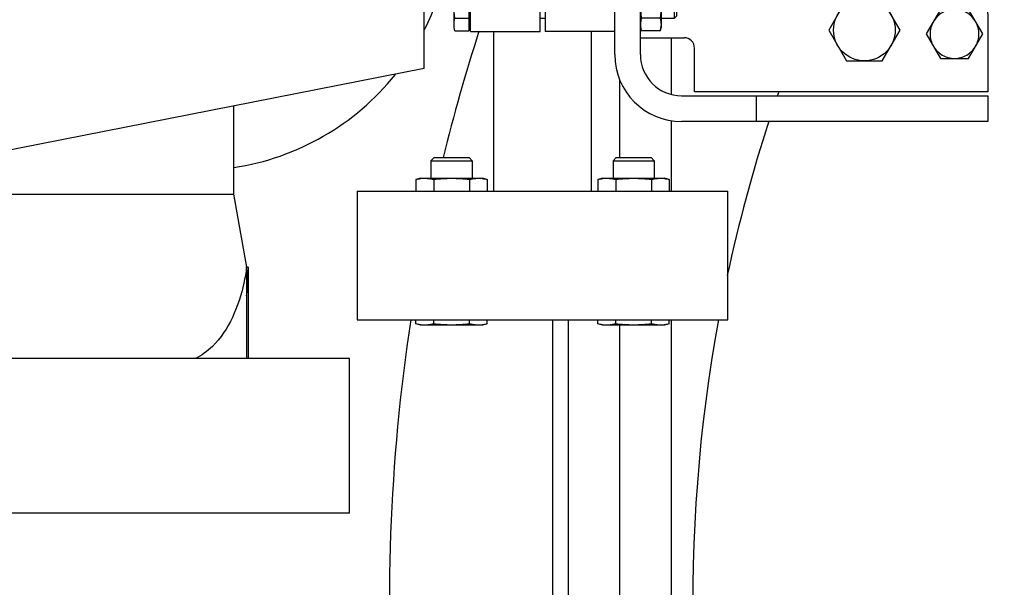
# Model space of a CAD drawing. Header units: millimetres. Extents: x 0 to 1189, y 0 to 841.
# Tile 101 of 117: x 1007 to 1026, y 600 to 611. Entities that reach past the tile are written whole.
import ezdxf
from ezdxf.enums import TextEntityAlignment as Align

# ---------------------------------------------------------------- set-up
doc = ezdxf.new("R2010")
doc.units = ezdxf.units.MM
doc.header["$LTSCALE"] = 65.395
doc.layers.get('0').update_dxf_attribs({"linetype": 'CONTINUOUS'})
for name, color, linetype in [('1007_881500_59_ABL377', 7, 'CONTINUOUS'), ('1007_881501_99_PBL378', 7, 'CONTINUOUS'), ('1907_731000_02_SIMPLE1_D_ABL1086', 7, 'CONTINUOUS'), ('1907_731000_02_SIMPLE1_T1_D_PBL1087', 7, 'CONTINUOUS'), ('1907_766000_04_SIMPLE1_T1_X_PBL373', 7, 'CONTINUOUS'), ('1907_766000_04_SIMPLE1_X_ABL372', 7, 'CONTINUOUS'), ('1907_853507_02_PBL436', 7, 'CONTINUOUS'), ('1907_853700_49_ABL426', 7, 'CONTINUOUS'), ('1907_853700_49_P01_PBL427', 7, 'CONTINUOUS'), ('1907_853700_50_ABL424', 7, 'CONTINUOUS'), ('1907_853800_09_ABL392', 7, 'CONTINUOUS'), ('1907_881500_13_ABL376', 7, 'CONTINUOUS'), ('1947_111100_12_SIMPLE1_T1_X_PBL361', 7, 'CONTINUOUS'), ('1947_111100_12_SIMPLE1_X_ABL360', 7, 'CONTINUOUS'), ('1947_111200_09_SIMPLE1_C_ABL385', 7, 'CONTINUOUS'), ('1947_111200_09_SIMPLE1_T12_C_PBL388', 7, 'CONTINUOUS'), ('1947_111200_09_SIMPLE1_T3_C_PBL387', 7, 'CONTINUOUS'), ('32007_040000_TLKGS_KS_V_ABL437', 7, 'CONTINUOUS'), ('32007_041000_TLKGS_KS_V_ABL438', 7, 'CONTINUOUS'), ('32007_060000_TLKGS_KGS_ABL374', 7, 'CONTINUOUS'), ('32007_060000_TLKGS_KGS_V_ABL362', 7, 'CONTINUOUS'), ('32007_061000_TLKGS_KGS_ABL375', 7, 'CONTINUOUS'), ('32007_061000_TLKGS_KGS_V_ABL363', 7, 'CONTINUOUS'), ('32007_633500_01_SIMPLE1_T1_X_PBL406', 7, 'CONTINUOUS'), ('32007_633500_01_SIMPLE1_X_ABL405', 7, 'CONTINUOUS'), ('32087_000000_TLKGS_MARKETING_ABL354', 7, 'CONTINUOUS'), ('32087_030000_TLKGS_V_ABL355', 7, 'CONTINUOUS'), ('32087_100000_TLKGS_V_ABL356', 7, 'CONTINUOUS'), ('32087_111000_01_SIMPLE1_X_ABL359', 7, 'CONTINUOUS'), ('D931_1-M10X80_PBL395', 7, 'CONTINUOUS'), ('D931_1-M16X55_PBL393', 7, 'CONTINUOUS'), ('D931_1-M16X55_PBL394', 7, 'CONTINUOUS'), ('D933-M12X25_PBL449', 7, 'CONTINUOUS'), ('D933-M16X70_PBL403', 7, 'CONTINUOUS'), ('D934-M10_PBL451', 7, 'CONTINUOUS'), ('D934-M16_PBL413', 7, 'CONTINUOUS'), ('D934-M16_PBL435', 7, 'CONTINUOUS'), ('LAUTERBACH_SP_RING_2_0140_50_PBL412', 7, 'CONTINUOUS'), ('left_3_VBL353', 7, 'CONTINUOUS'), ('RKD3000-38_PBL423', 7, 'CONTINUOUS'), ('RKD3000-38_PBL434', 7, 'CONTINUOUS')]:
    doc.layers.add(name, color=color, linetype=linetype)
doc.styles.get("Standard").update_dxf_attribs({"font": 'txt', "width": 0.6})
doc.dimstyles.new('DIMSTYLE_2', dxfattribs={"dimtxt": 3.5, "dimasz": 3.5, "dimexe": 1.8, "dimexo": 0, "dimgap": 0.875, "dimtad": 1, "dimdec": 0, "dimlfac": 20, "dimdsep": 46, "dimtxsty": 'Standard', "dimblk": '_FILLED', "dimblk1": '_FILLED', "dimblk2": '_FILLED', "dimcen": 0.09, "dimadec": 0, "dimazin": 0, "dimtp": 2, "dimtm": 2, "dimtfac": 1, "dimtdec": 0, "dimtofl": 0, "dimtmove": 0, "dimatfit": 3, "dimldrblk": '_FILLED', "dimfxl": 1, "dimtolj": 1, "dimarcsym": 0})

# ---------------------------------------------------------------- blocks, each defined once
blk = doc.blocks.new('_FILLED')
at = {"color": 0, "linetype": 'ByBlock'}
blk.add_solid([(0, 0), (-1, 0.1671), (-1, -0.1671)], dxfattribs=at)
blk = doc.blocks.new('*D10')
at = {"color": 2, "linetype": 'Continuous'}
for p, q in [((1035.575, 748.515), (986.7, 748.515)), ((988.5, 748.515), (988.5, 660.508)), ((988.5, 572.5), (988.5, 660.508)), ((1011.25, 572.5), (986.7, 572.5))]:
    blk.add_line(p, q, dxfattribs=at)
at = {"color": 2, "linetype": 'Continuous', "xscale": 3.5, "yscale": 3.5, "zscale": 3.5}
for p, rotation in [((988.5, 748.515), 90), ((988.5, 572.5), 270)]:
    blk.add_blockref('_FILLED', p, dxfattribs=dict(at, rotation=rotation))
at = {"color": 2, "linetype": 'Continuous'}
for s, width, p in [(')', 0.333333, (987.625, 665.674)), ('3520', 0.654762, (987.625, 660.508)), ('(', 0.333333, (987.625, 655.341))]:
    blk.add_text(s, height=3.5, rotation=90, dxfattribs=dict(at, width=width)).set_placement(p, align=Align.CENTER)
blk = doc.blocks.new('1947_111100_12_SIMPLE1_T1_X_PBL361', base_point=(1050, 619.625))
at = {"layer": '1947_111100_12_SIMPLE1_T1_X_PBL361', "color": 7, "linetype": 'Continuous'}
for p, q in [((1019.5, 610.925), (1019.5, 609.829)), ((1019.5, 609.321), (1019.5, 607.95)), ((1019.5, 605.45), (1019.5, 581.85))]:
    blk.add_line(p, q, dxfattribs=at)
blk = doc.blocks.new('1947_111100_12_SIMPLE1_X_ABL360', base_point=(1050, 619.625))
at = {"layer": '1947_111100_12_SIMPLE1_T1_X_PBL361'}
blk.add_blockref('1947_111100_12_SIMPLE1_T1_X_PBL361', (1050, 619.625), dxfattribs=at)
blk = doc.blocks.new('32087_111000_01_SIMPLE1_X_ABL359', base_point=(1050, 619.625))
at = {"layer": '1947_111100_12_SIMPLE1_X_ABL360'}
blk.add_blockref('1947_111100_12_SIMPLE1_X_ABL360', (1050, 619.625), dxfattribs=at)
blk = doc.blocks.new('1947_111200_09_SIMPLE1_T3_C_PBL387', base_point=(1019, 597.683))
at = {"layer": '1947_111200_09_SIMPLE1_T3_C_PBL387', "color": 7, "linetype": 'Continuous'}
for p, q in [((1018.5, 608.6), (1018.5, 610.117)), ((1018.5, 585.25), (1018.5, 605.35))]:
    blk.add_line(p, q, dxfattribs=at)
blk = doc.blocks.new('1947_111200_09_SIMPLE1_T12_C_PBL388', base_point=(1017.85, 595.475))
at = {"layer": '1947_111200_09_SIMPLE1_T12_C_PBL388', "color": 7, "linetype": 'Continuous'}
for p, q in [((1017.2, 589.575), (1017.2, 605.45)), ((1017.5, 589.575), (1017.5, 605.45))]:
    blk.add_line(p, q, dxfattribs=at)
blk = doc.blocks.new('1947_111200_09_SIMPLE1_C_ABL385', base_point=(1047.447, 624.5))
at = {"layer": '1947_111200_09_SIMPLE1_T12_C_PBL388'}
blk.add_blockref('1947_111200_09_SIMPLE1_T12_C_PBL388', (1017.85, 595.475), dxfattribs=at)
at = {"layer": '1947_111200_09_SIMPLE1_T3_C_PBL387'}
blk.add_blockref('1947_111200_09_SIMPLE1_T3_C_PBL387', (1019, 597.683), dxfattribs=at)
blk = doc.blocks.new('32087_100000_TLKGS_V_ABL356', base_point=(1048.847, 607.1))
at = {"layer": '1947_111200_09_SIMPLE1_C_ABL385'}
blk.add_blockref('1947_111200_09_SIMPLE1_C_ABL385', (1047.447, 624.5), dxfattribs=at)
at = {"layer": '32087_111000_01_SIMPLE1_X_ABL359'}
blk.add_blockref('32087_111000_01_SIMPLE1_X_ABL359', (1050, 619.625), dxfattribs=at)
blk = doc.blocks.new('32087_030000_TLKGS_V_ABL355', base_point=(1060.922, 648.425))
at = {"layer": '32087_100000_TLKGS_V_ABL356'}
blk.add_blockref('32087_100000_TLKGS_V_ABL356', (1048.847, 607.1), dxfattribs=at)
blk = doc.blocks.new('1907_766000_04_SIMPLE1_T1_X_PBL373', base_point=(1009.552, 614.923))
at = {"layer": '1907_766000_04_SIMPLE1_T1_X_PBL373', "color": 7, "linetype": 'Continuous'}
for p, q in [((1011, 609.599), (1011, 607.893)), ((1005.5, 607.893), (1011, 607.893)), ((1011, 607.893), (1011.25, 606.475)), ((1011, 607.893), (1011.038, 607.675)), ((1011.25, 606.475), (1011.25, 604.7)), ((1011.283, 606.475), (1011.25, 606.475)), ((1011.283, 606.475), (1011.283, 604.7)), ((1013.25, 604.7), (1000.75, 604.7)), ((1013.25, 601.7), (1013.25, 604.7)), ((1013.25, 601.7), (1000.75, 601.7))]:
    blk.add_line(p, q, dxfattribs=at)
blk.add_arc((1009.669, 606.196), 1.605, 349.9966, 10.0034, dxfattribs=at)
blk.add_open_spline([(1011.25, 606.475), (1011.238, 606.37), (1011.18, 606.036), (1011.006, 605.493), (1010.674, 604.975), (1010.377, 604.76), (1010.25, 604.7)], degree=3, knots=[0, 0, 0, 0, 0.14932, 0.481629, 0.805759, 1, 1, 1, 1], dxfattribs=at)
blk = doc.blocks.new('1907_766000_04_SIMPLE1_X_ABL372', base_point=(1009.552, 614.923))
at = {"layer": '1907_766000_04_SIMPLE1_T1_X_PBL373'}
blk.add_blockref('1907_766000_04_SIMPLE1_T1_X_PBL373', (1009.552, 614.923), dxfattribs=at)
blk = doc.blocks.new('32007_633500_01_SIMPLE1_T1_X_PBL406', base_point=(1050.372, 601.541))
at = {"layer": '32007_633500_01_SIMPLE1_T1_X_PBL406', "color": 7, "linetype": 'Continuous'}
for start, end in [(160.8255, 160.9765), (161.983, 167.8897), (169.5567, 193.8287)]:
    blk.add_arc((1050, 600), 30.082, start, end, dxfattribs=at)
blk = doc.blocks.new('32007_633500_01_SIMPLE1_X_ABL405', base_point=(1050.372, 601.541))
at = {"layer": '32007_633500_01_SIMPLE1_T1_X_PBL406'}
blk.add_blockref('32007_633500_01_SIMPLE1_T1_X_PBL406', (1050.372, 601.541), dxfattribs=at)
blk = doc.blocks.new('32007_061000_TLKGS_KGS_V_ABL363', base_point=(1050.785, 629.288))
at = {"layer": '1907_766000_04_SIMPLE1_X_ABL372'}
blk.add_blockref('1907_766000_04_SIMPLE1_X_ABL372', (1009.552, 614.923), dxfattribs=at)
at = {"layer": '32007_633500_01_SIMPLE1_X_ABL405'}
blk.add_blockref('32007_633500_01_SIMPLE1_X_ABL405', (1050.372, 601.541), dxfattribs=at)
blk = doc.blocks.new('32007_060000_TLKGS_KGS_V_ABL362', base_point=(1051.297, 653.168))
at = {"layer": '32007_061000_TLKGS_KGS_V_ABL363'}
blk.add_blockref('32007_061000_TLKGS_KGS_V_ABL363', (1050.785, 629.288), dxfattribs=at)
blk = doc.blocks.new('1007_881501_99_PBL378', base_point=(1010.225, 617.35))
at = {"layer": '1007_881501_99_PBL378', "color": 7, "linetype": 'Continuous'}
for p, q in [((1015, 626.35), (1008.338, 626.35)), ((1015.25, 618), (1015.25, 626.1)), ((1015.25, 623.85), (1015.95, 623.85)), ((1015.95, 623.85), (1015.95, 623.75)), ((1004.5, 608.35), (1004.5, 619.356)), ((1015, 617.75), (1014.95, 617.75)), ((1014.7, 610.327), (1014.7, 617.5)), ((1014.7, 610.327), (1004.651, 608.35)), ((1004.5, 608.65), (1004.6, 608.65)), ((1004.6, 608.35), (1004.6, 608.65)), ((1004.5, 608.35), (1005.5, 608.35)), ((1004.825, 608.486), (1004.632, 608.448)), ((1004.651, 608.35), (1004.632, 608.448)), ((1004.844, 608.388), (1004.825, 608.486))]:
    blk.add_line(p, q, dxfattribs=at)
for centre, radius, start, end in [((1015, 626.1), 0.25, 0, 90), ((1015, 618), 0.25, 270, 360), ((1014.95, 617.5), 0.25, 90, 180), ((1010.25, 613.35), 5, 333.1054, 347.2594), ((1010.25, 613.35), 5, 278.6326, 321.0949), ((1004.656, 608.5), 0.25, 35.6588, 68.0164)]:
    blk.add_arc(centre, radius, start, end, dxfattribs=at)
for points, knots in [([(1004.5, 608.65), (1004.5, 608.664), (1004.502, 608.692), (1004.527, 608.729), (1004.574, 608.747), (1004.61, 608.75), (1004.63, 608.75)], [0, 0, 0, 0, 0.224941, 0.428922, 0.675279, 1, 1, 1, 1]), ([(1004.6, 608.65), (1004.6, 608.659), (1004.6, 608.691), (1004.614, 608.728), (1004.634, 608.739)], [0, 0, 0, 0, 0.290919, 1, 1, 1, 1]), ([(1004.63, 608.75), (1004.64, 608.75), (1004.68, 608.748), (1004.72, 608.741), (1004.75, 608.732)], [0, 0, 0, 0, 0.238645, 1, 1, 1, 1]), ([(1004.899, 608.553), (1004.899, 608.536), (1004.882, 608.498), (1004.844, 608.49), (1004.825, 608.486)], [0, 0, 0, 0, 0.471051, 1, 1, 1, 1]), ([(1004.907, 608.521), (1004.911, 608.504), (1004.914, 608.472), (1004.908, 608.429), (1004.882, 608.397), (1004.857, 608.39), (1004.844, 608.388)], [0, 0, 0, 0, 0.313602, 0.558936, 0.765109, 1, 1, 1, 1]), ([(1004.86, 608.646), (1004.865, 608.636), (1004.886, 608.596), (1004.901, 608.553), (1004.907, 608.521)], [0, 0, 0, 0, 0.262677, 1, 1, 1, 1])]:
    blk.add_open_spline(points, degree=3, knots=knots, dxfattribs=at)
blk.add_open_spline([(1004.634, 608.739), (1004.641, 608.744), (1004.65, 608.747), (1004.658, 608.748)], degree=3, dxfattribs=at)
blk = doc.blocks.new('1007_881500_59_ABL377', base_point=(1010.225, 617.35))
at = {"layer": '1007_881501_99_PBL378'}
blk.add_blockref('1007_881501_99_PBL378', (1010.225, 617.35), dxfattribs=at)
blk = doc.blocks.new('LAUTERBACH_SP_RING_2_0140_50_PBL412', base_point=(1017, 606.7))
at = {"layer": 'LAUTERBACH_SP_RING_2_0140_50_PBL412', "color": 7, "linetype": 'Continuous'}
for p, q in [((1013.4, 607.95), (1013.4, 605.45)), ((1013.4, 607.95), (1020.6, 607.95)), ((1020.6, 605.45), (1020.6, 607.95)), ((1013.4, 605.45), (1020.6, 605.45))]:
    blk.add_line(p, q, dxfattribs=at)
blk = doc.blocks.new('1907_881500_13_ABL376', base_point=(1011.557, 615.9))
at = {"layer": '1007_881500_59_ABL377'}
blk.add_blockref('1007_881500_59_ABL377', (1010.225, 617.35), dxfattribs=at)
at = {"layer": 'LAUTERBACH_SP_RING_2_0140_50_PBL412'}
blk.add_blockref('LAUTERBACH_SP_RING_2_0140_50_PBL412', (1017, 606.7), dxfattribs=at)
blk = doc.blocks.new('D931_1-M16X55_PBL393', base_point=(1015.232, 606.975))
at = {"layer": 'D931_1-M16X55_PBL393', "color": 7, "linetype": 'Continuous'}
for p, q in [((1014.894, 608.6), (1014.832, 608.539)), ((1014.832, 608.539), (1014.832, 608.2)), ((1014.832, 608.539), (1014.832, 608.2)), ((1014.832, 608.539), (1015.632, 608.539)), ((1014.894, 608.6), (1015.571, 608.6)), ((1015.571, 608.6), (1015.632, 608.539)), ((1015.632, 608.539), (1015.632, 608.2)), ((1015.632, 608.539), (1015.632, 608.2)), ((1014.539, 605.375), (1014.539, 605.45)), ((1014.886, 605.375), (1014.886, 605.45)), ((1015.579, 605.375), (1015.579, 605.45)), ((1015.925, 605.375), (1015.925, 605.45)), ((1014.633, 605.35), (1014.539, 605.375)), ((1015.832, 605.35), (1014.633, 605.35)), ((1015.925, 605.375), (1015.832, 605.35))]:
    blk.add_line(p, q, dxfattribs=at)
for centre, start, end in [((1014.721, 605.993), 261.5847, 262.199), ((1015.744, 605.993), 277.801, 278.4091)]:
    blk.add_arc(centre, 0.643, start, end, dxfattribs=at)
for points in [[(1014.626, 605.357), (1014.597, 605.361), (1014.568, 605.367), (1014.539, 605.375)], [(1015.925, 605.375), (1015.896, 605.367), (1015.867, 605.361), (1015.838, 605.357)]]:
    blk.add_open_spline(points, degree=3, dxfattribs=at)
for points, knots in [([(1014.886, 605.375), (1014.865, 605.369), (1014.783, 605.35), (1014.696, 605.347), (1014.633, 605.356)], [0, 0, 0, 0, 0.253706, 1, 1, 1, 1]), ([(1015.579, 605.375), (1015.464, 605.36), (1015.232, 605.341), (1015.001, 605.36), (1014.886, 605.375)], [0, 0, 0, 0, 0.5, 1, 1, 1, 1]), ([(1015.831, 605.356), (1015.769, 605.347), (1015.682, 605.35), (1015.599, 605.369), (1015.579, 605.375)], [0, 0, 0, 0, 0.746294, 1, 1, 1, 1])]:
    blk.add_open_spline(points, degree=3, knots=knots, dxfattribs=at)
blk = doc.blocks.new('D931_1-M16X55_PBL394', base_point=(1018.768, 606.975))
at = {"layer": 'D931_1-M16X55_PBL394', "color": 7, "linetype": 'Continuous'}
for p, q in [((1018.429, 608.6), (1018.368, 608.539)), ((1018.368, 608.539), (1018.368, 608.2)), ((1018.368, 608.539), (1018.368, 608.2)), ((1018.368, 608.539), (1019.168, 608.539)), ((1018.429, 608.6), (1019.106, 608.6)), ((1019.106, 608.6), (1019.168, 608.539)), ((1019.168, 608.539), (1019.168, 608.2)), ((1019.168, 608.539), (1019.168, 608.2)), ((1018.075, 605.375), (1018.075, 605.45)), ((1018.421, 605.375), (1018.421, 605.45)), ((1019.114, 605.375), (1019.114, 605.45)), ((1019.461, 605.375), (1019.461, 605.45)), ((1018.168, 605.35), (1018.075, 605.375)), ((1019.367, 605.35), (1018.168, 605.35)), ((1019.461, 605.375), (1019.367, 605.35))]:
    blk.add_line(p, q, dxfattribs=at)
for centre, start, end in [((1018.256, 605.993), 261.5847, 262.199), ((1019.279, 605.993), 277.801, 278.4091)]:
    blk.add_arc(centre, 0.643, start, end, dxfattribs=at)
for points in [[(1018.162, 605.357), (1018.133, 605.361), (1018.104, 605.367), (1018.075, 605.375)], [(1019.461, 605.375), (1019.432, 605.367), (1019.403, 605.361), (1019.373, 605.357)]]:
    blk.add_open_spline(points, degree=3, dxfattribs=at)
for points, knots in [([(1018.421, 605.375), (1018.401, 605.369), (1018.318, 605.35), (1018.231, 605.347), (1018.169, 605.356)], [0, 0, 0, 0, 0.253706, 1, 1, 1, 1]), ([(1019.114, 605.375), (1018.999, 605.36), (1018.768, 605.341), (1018.536, 605.36), (1018.421, 605.375)], [0, 0, 0, 0, 0.5, 1, 1, 1, 1]), ([(1019.367, 605.356), (1019.304, 605.347), (1019.217, 605.35), (1019.135, 605.369), (1019.114, 605.375)], [0, 0, 0, 0, 0.746294, 1, 1, 1, 1])]:
    blk.add_open_spline(points, degree=3, knots=knots, dxfattribs=at)
blk = doc.blocks.new('D931_1-M10X80_PBL395', base_point=(1017.44, 611.55))
at = {"layer": 'D931_1-M10X80_PBL395', "color": 7, "linetype": 'Continuous'}
for p, q in [((1015.298, 612.041), (1015.28, 611.975)), ((1015.28, 611.125), (1015.28, 611.975)), ((1015.298, 612.041), (1015.57, 612.041)), ((1015.57, 612.041), (1015.57, 611.059)), ((1015.6, 611.94), (1015.57, 611.94)), ((1015.298, 611.795), (1015.57, 611.795)), ((1016.95, 611.793), (1017.05, 611.793)), ((1019.554, 611.8), (1019.3, 611.8)), ((1019.554, 611.8), (1019.3, 611.8)), ((1019.6, 611.754), (1019.554, 611.8)), ((1019.554, 611.8), (1019.554, 611.3)), ((1019.6, 611.754), (1019.6, 611.346)), ((1015.298, 611.305), (1015.57, 611.305)), ((1016.95, 611.308), (1017.05, 611.308)), ((1019.554, 611.3), (1019.3, 611.3)), ((1019.554, 611.3), (1019.3, 611.3)), ((1019.6, 611.346), (1019.554, 611.3)), ((1015.298, 611.059), (1015.28, 611.125)), ((1015.298, 611.059), (1015.57, 611.059)), ((1015.6, 611.16), (1015.57, 611.16))]:
    blk.add_line(p, q, dxfattribs=at)
blk.add_arc((1015.729, 611.914), 0.449, 171.6194, 172.2351, dxfattribs=at)
for points in [[(1015.28, 611.918), (1015.28, 611.937), (1015.281, 611.956), (1015.284, 611.974)], [(1015.285, 611.979), (1015.288, 612), (1015.292, 612.02), (1015.298, 612.041)], [(1015.298, 611.795), (1015.287, 611.835), (1015.28, 611.877), (1015.28, 611.918)], [(1015.28, 611.55), (1015.28, 611.632), (1015.287, 611.714), (1015.298, 611.795)], [(1015.298, 611.305), (1015.287, 611.386), (1015.28, 611.468), (1015.28, 611.55)], [(1015.28, 611.182), (1015.28, 611.223), (1015.287, 611.265), (1015.298, 611.305)], [(1015.298, 611.059), (1015.287, 611.099), (1015.28, 611.141), (1015.28, 611.182)]]:
    blk.add_open_spline(points, degree=3, dxfattribs=at)
blk = doc.blocks.new('D933-M16X70_PBL403', base_point=(1023.25, 611.075))
at = {"layer": 'D933-M16X70_PBL403', "color": 7, "linetype": 'Continuous'}
for p, q in [((1022.904, 611.675), (1022.557, 611.075)), ((1023.596, 611.675), (1022.904, 611.675)), ((1023.943, 611.075), (1023.596, 611.675)), ((1022.557, 611.075), (1022.904, 610.475)), ((1023.596, 610.475), (1023.943, 611.075)), ((1022.904, 610.475), (1023.596, 610.475))]:
    blk.add_line(p, q, dxfattribs=at)
blk.add_circle((1023.25, 611.075), 0.599, dxfattribs=at)
blk = doc.blocks.new('D934-M16_PBL413', base_point=(1015.232, 608.075))
at = {"layer": 'D934-M16_PBL413', "color": 7, "linetype": 'Continuous'}
for p, q in [((1014.633, 608.2), (1014.539, 608.175)), ((1014.539, 608.175), (1014.539, 607.95)), ((1014.633, 608.2), (1015.832, 608.2)), ((1014.634, 608.194), (1014.635, 608.195)), ((1014.886, 608.175), (1014.886, 607.95)), ((1015.579, 608.175), (1015.579, 607.95)), ((1015.829, 608.195), (1015.831, 608.194)), ((1015.925, 608.175), (1015.832, 608.2)), ((1015.925, 608.175), (1015.925, 607.95))]:
    blk.add_line(p, q, dxfattribs=at)
for points in [[(1014.539, 608.175), (1014.57, 608.183), (1014.602, 608.19), (1014.634, 608.194)], [(1014.635, 608.195), (1014.718, 608.206), (1014.805, 608.197), (1014.886, 608.175)], [(1014.886, 608.175), (1015.001, 608.19), (1015.232, 608.209), (1015.464, 608.19), (1015.579, 608.175)], [(1015.579, 608.175), (1015.66, 608.197), (1015.746, 608.206), (1015.829, 608.195)], [(1015.831, 608.194), (1015.863, 608.19), (1015.894, 608.183), (1015.925, 608.175)]]:
    blk.add_open_spline(points, degree=3, dxfattribs=at)
blk = doc.blocks.new('RKD3000-38_PBL423', base_point=(1016.275, 611.55))
at = {"layer": 'RKD3000-38_PBL423', "color": 7, "linetype": 'Continuous'}
for p, q in [((1015.6, 611.05), (1015.6, 612.05)), ((1015.6, 612.05), (1016.95, 612.05)), ((1016.95, 611.05), (1016.95, 612.05)), ((1015.6, 611.05), (1016.95, 611.05))]:
    blk.add_line(p, q, dxfattribs=at)
blk = doc.blocks.new('1907_853700_49_P01_PBL427', base_point=(1025.325, 619.85))
at = {"layer": '1907_853700_49_P01_PBL427', "color": 7, "linetype": 'Continuous'}
for p, q in [((1032.7, 631), (1032.7, 631.75)), ((1034.6, 631), (1034.6, 631.75)), ((1032.7, 629.25), (1032.7, 630)), ((1034.6, 629.25), (1034.6, 630)), ((1016.05, 612.05), (1016.05, 612.75)), ((1017.95, 612.05), (1017.95, 612.75)), ((1016.05, 607.95), (1016.05, 611.05)), ((1017.95, 607.95), (1017.95, 611.05))]:
    blk.add_line(p, q, dxfattribs=at)
blk = doc.blocks.new('1907_853700_49_ABL426', base_point=(1025.325, 619.85))
at = {"layer": '1907_853700_49_P01_PBL427'}
blk.add_blockref('1907_853700_49_P01_PBL427', (1025.325, 619.85), dxfattribs=at)
blk = doc.blocks.new('1907_853700_50_ABL424', base_point=(1025.325, 624.923))
at = {"layer": '1907_853700_49_ABL426'}
blk.add_blockref('1907_853700_49_ABL426', (1025.325, 619.85), dxfattribs=at)
blk = doc.blocks.new('RKD3000-38_PBL434', base_point=(1017.725, 611.55))
at = {"layer": 'RKD3000-38_PBL434', "color": 7, "linetype": 'Continuous'}
for p, q in [((1017.05, 612.05), (1017.05, 611.05)), ((1018.4, 612.05), (1017.05, 612.05)), ((1018.4, 611.05), (1017.05, 611.05))]:
    blk.add_line(p, q, dxfattribs=at)
blk = doc.blocks.new('D934-M16_PBL435', base_point=(1018.768, 608.075))
at = {"layer": 'D934-M16_PBL435', "color": 7, "linetype": 'Continuous'}
for p, q in [((1018.168, 608.2), (1018.075, 608.175)), ((1018.075, 608.175), (1018.075, 607.95)), ((1018.168, 608.2), (1019.367, 608.2)), ((1018.169, 608.194), (1018.171, 608.195)), ((1018.421, 608.175), (1018.421, 607.95)), ((1019.114, 608.175), (1019.114, 607.95)), ((1019.365, 608.195), (1019.366, 608.194)), ((1019.461, 608.175), (1019.367, 608.2)), ((1019.461, 608.175), (1019.461, 607.95))]:
    blk.add_line(p, q, dxfattribs=at)
for points in [[(1018.075, 608.175), (1018.106, 608.183), (1018.137, 608.19), (1018.169, 608.194)], [(1018.171, 608.195), (1018.254, 608.206), (1018.34, 608.197), (1018.421, 608.175)], [(1018.421, 608.175), (1018.536, 608.19), (1018.768, 608.209), (1018.999, 608.19), (1019.114, 608.175)], [(1019.114, 608.175), (1019.195, 608.197), (1019.282, 608.206), (1019.365, 608.195)], [(1019.366, 608.194), (1019.398, 608.19), (1019.43, 608.183), (1019.461, 608.175)]]:
    blk.add_open_spline(points, degree=3, dxfattribs=at)
blk = doc.blocks.new('1907_853507_02_PBL436', base_point=(1022.025, 612.05))
at = {"layer": '1907_853507_02_PBL436', "color": 7, "linetype": 'Continuous'}
for p, q in [((1021.3, 614.8), (1022.856, 614.8)), ((1023.09, 614.688), (1025.584, 611.582)), ((1021, 613.1), (1021, 614.5)), ((1018.4, 610.6), (1018.4, 612.3)), ((1018.4, 612.3), (1020.2, 612.3)), ((1018.9, 610.6), (1018.9, 612.3)), ((1025.65, 611.394), (1025.65, 609.875)), ((1018.9, 610.925), (1019.75, 610.925)), ((1019.95, 609.875), (1019.95, 610.725)), ((1025.65, 609.875), (1019.95, 609.875)), ((1019.7, 609.8), (1025.65, 609.8)), ((1021.15, 609.8), (1021.15, 609.3)), ((1025.65, 609.8), (1025.65, 609.3)), ((1025.65, 609.3), (1019.7, 609.3))]:
    blk.add_line(p, q, dxfattribs=at)
for centre, radius, start, end in [((1021.3, 614.5), 0.3, 90, 180), ((1022.856, 614.5), 0.3, 38.7655, 90), ((1020.2, 613.1), 0.8, 270, 360), ((1025.35, 611.394), 0.3, 0, 38.7655), ((1019.75, 610.725), 0.2, 0, 90), ((1019.7, 610.6), 1.3, 180, 270), ((1019.7, 610.6), 0.8, 180, 270)]:
    blk.add_arc(centre, radius, start, end, dxfattribs=at)
blk = doc.blocks.new('D933-M12X25_PBL449', base_point=(1025, 611))
at = {"layer": 'D933-M12X25_PBL449', "color": 7, "linetype": 'Continuous'}
for p, q in [((1024.726, 611.475), (1024.452, 611)), ((1025.274, 611.475), (1024.726, 611.475)), ((1025.548, 611), (1025.274, 611.475)), ((1024.452, 611), (1024.726, 610.525)), ((1025.274, 610.525), (1025.548, 611)), ((1024.726, 610.525), (1025.274, 610.525))]:
    blk.add_line(p, q, dxfattribs=at)
for points in [[(1025, 611.475), (1024.918, 611.475), (1024.752, 611.43), (1024.63, 611.308), (1024.589, 611.237)], [(1025.411, 611.237), (1025.37, 611.308), (1025.248, 611.43), (1025.082, 611.475), (1025, 611.475)], [(1024.589, 610.763), (1024.63, 610.692), (1024.752, 610.57), (1024.918, 610.525), (1025, 610.525)], [(1025, 610.525), (1025.082, 610.525), (1025.248, 610.57), (1025.37, 610.692), (1025.411, 610.763)]]:
    blk.add_open_spline(points, degree=3, knots=[0, 0, 0, 0, 0.5, 1, 1, 1, 1], dxfattribs=at)
for points in [[(1024.589, 611.237), (1024.548, 611.167), (1024.503, 611), (1024.548, 610.833), (1024.589, 610.763)], [(1025.411, 610.763), (1025.452, 610.833), (1025.497, 611), (1025.452, 611.167), (1025.411, 611.237)]]:
    blk.add_open_spline(points, degree=3, dxfattribs=at)
blk = doc.blocks.new('D934-M10_PBL451', base_point=(1019.1, 611.55))
at = {"layer": 'D934-M10_PBL451', "color": 7, "linetype": 'Continuous'}
for p, q in [((1018.9, 611.975), (1018.918, 612.041)), ((1019.282, 612.041), (1018.918, 612.041)), ((1019.282, 612.041), (1019.3, 611.975)), ((1019.3, 611.975), (1019.3, 611.125)), ((1019.282, 611.795), (1018.918, 611.795)), ((1019.282, 611.305), (1018.918, 611.305)), ((1018.9, 611.125), (1018.918, 611.059)), ((1019.282, 611.059), (1018.918, 611.059)), ((1019.282, 611.059), (1019.3, 611.125))]:
    blk.add_line(p, q, dxfattribs=at)
for centre, start, end in [((1019.36, 611.188), 187.7846, 188.9214), ((1018.84, 611.188), 351.0786, 352.2154)]:
    blk.add_arc(centre, 0.46, start, end, dxfattribs=at)
for points in [[(1018.918, 612.041), (1018.907, 612.001), (1018.9, 611.959), (1018.9, 611.918)], [(1019.282, 612.041), (1019.293, 612.001), (1019.3, 611.959), (1019.3, 611.918)], [(1018.9, 611.918), (1018.9, 611.877), (1018.907, 611.835), (1018.918, 611.795)], [(1018.918, 611.795), (1018.907, 611.714), (1018.9, 611.632), (1018.9, 611.55)], [(1019.3, 611.918), (1019.3, 611.877), (1019.293, 611.835), (1019.282, 611.795)], [(1019.282, 611.795), (1019.293, 611.714), (1019.3, 611.632), (1019.3, 611.55)], [(1018.9, 611.55), (1018.9, 611.468), (1018.907, 611.386), (1018.918, 611.305)], [(1019.3, 611.55), (1019.3, 611.468), (1019.293, 611.386), (1019.282, 611.305)], [(1018.918, 611.305), (1018.907, 611.265), (1018.9, 611.223), (1018.9, 611.182)], [(1018.9, 611.182), (1018.9, 611.163), (1018.901, 611.144), (1018.904, 611.126)], [(1019.282, 611.305), (1019.293, 611.265), (1019.3, 611.223), (1019.3, 611.182)], [(1019.3, 611.182), (1019.3, 611.163), (1019.299, 611.144), (1019.296, 611.126)], [(1018.905, 611.117), (1018.908, 611.097), (1018.913, 611.078), (1018.918, 611.059)], [(1019.295, 611.117), (1019.292, 611.097), (1019.287, 611.078), (1019.282, 611.059)]]:
    blk.add_open_spline(points, degree=3, dxfattribs=at)
blk = doc.blocks.new('1907_853800_09_ABL392', base_point=(1026.42, 623.623))
at = {"layer": '1907_853507_02_PBL436'}
blk.add_blockref('1907_853507_02_PBL436', (1022.025, 612.05), dxfattribs=at)
at = {"layer": '1907_853700_50_ABL424'}
blk.add_blockref('1907_853700_50_ABL424', (1025.325, 624.923), dxfattribs=at)
at = {"layer": 'D931_1-M10X80_PBL395'}
blk.add_blockref('D931_1-M10X80_PBL395', (1017.44, 611.55), dxfattribs=at)
at = {"layer": 'D931_1-M16X55_PBL393'}
blk.add_blockref('D931_1-M16X55_PBL393', (1015.232, 606.975), dxfattribs=at)
at = {"layer": 'D931_1-M16X55_PBL394'}
blk.add_blockref('D931_1-M16X55_PBL394', (1018.768, 606.975), dxfattribs=at)
at = {"layer": 'D933-M12X25_PBL449'}
blk.add_blockref('D933-M12X25_PBL449', (1025, 611), dxfattribs=at)
at = {"layer": 'D933-M16X70_PBL403'}
blk.add_blockref('D933-M16X70_PBL403', (1023.25, 611.075), dxfattribs=at)
at = {"layer": 'D934-M10_PBL451'}
blk.add_blockref('D934-M10_PBL451', (1019.1, 611.55), dxfattribs=at)
at = {"layer": 'D934-M16_PBL413'}
blk.add_blockref('D934-M16_PBL413', (1015.232, 608.075), dxfattribs=at)
at = {"layer": 'D934-M16_PBL435'}
blk.add_blockref('D934-M16_PBL435', (1018.768, 608.075), dxfattribs=at)
at = {"layer": 'RKD3000-38_PBL423'}
blk.add_blockref('RKD3000-38_PBL423', (1016.275, 611.55), dxfattribs=at)
at = {"layer": 'RKD3000-38_PBL434'}
blk.add_blockref('RKD3000-38_PBL434', (1017.725, 611.55), dxfattribs=at)
blk = doc.blocks.new('32007_061000_TLKGS_KGS_ABL375', base_point=(1020.407, 623.623))
at = {"layer": '1907_853800_09_ABL392'}
blk.add_blockref('1907_853800_09_ABL392', (1026.42, 623.623), dxfattribs=at)
at = {"layer": '1907_881500_13_ABL376'}
blk.add_blockref('1907_881500_13_ABL376', (1011.557, 615.9), dxfattribs=at)
blk = doc.blocks.new('32007_060000_TLKGS_KGS_ABL374', base_point=(1020.407, 623.623))
at = {"layer": '32007_061000_TLKGS_KGS_ABL375'}
blk.add_blockref('32007_061000_TLKGS_KGS_ABL375', (1020.407, 623.623), dxfattribs=at)
blk = doc.blocks.new('1907_731000_02_SIMPLE1_T1_D_PBL1087', base_point=(1049.875, 596.447))
at = {"layer": '1907_731000_02_SIMPLE1_T1_D_PBL1087', "color": 7, "linetype": 'Continuous'}
for start, end in [(162.1096, 166.1674), (171.2823, 197.8059)]:
    blk.add_arc((1050, 600), 35.975, start, end, dxfattribs=at)
blk = doc.blocks.new('1907_731000_02_SIMPLE1_D_ABL1086', base_point=(1049.875, 596.447))
at = {"layer": '1907_731000_02_SIMPLE1_T1_D_PBL1087'}
blk.add_blockref('1907_731000_02_SIMPLE1_T1_D_PBL1087', (1049.875, 596.447), dxfattribs=at)
blk = doc.blocks.new('32007_041000_TLKGS_KS_V_ABL438', base_point=(1059.313, 619.446))
at = {"layer": '1907_731000_02_SIMPLE1_D_ABL1086'}
blk.add_blockref('1907_731000_02_SIMPLE1_D_ABL1086', (1049.875, 596.447), dxfattribs=at)
blk = doc.blocks.new('32007_040000_TLKGS_KS_V_ABL437', base_point=(1059.313, 619.446))
at = {"layer": '32007_041000_TLKGS_KS_V_ABL438'}
blk.add_blockref('32007_041000_TLKGS_KS_V_ABL438', (1059.313, 619.446), dxfattribs=at)
blk = doc.blocks.new('32087_000000_TLKGS_MARKETING_ABL354', base_point=(1054.922, 648.425))
at = {"layer": '32007_040000_TLKGS_KS_V_ABL437'}
blk.add_blockref('32007_040000_TLKGS_KS_V_ABL437', (1059.313, 619.446), dxfattribs=at)
at = {"layer": '32007_060000_TLKGS_KGS_ABL374'}
blk.add_blockref('32007_060000_TLKGS_KGS_ABL374', (1020.407, 623.623), dxfattribs=at)
at = {"layer": '32007_060000_TLKGS_KGS_V_ABL362'}
blk.add_blockref('32007_060000_TLKGS_KGS_V_ABL362', (1051.297, 653.168), dxfattribs=at)
at = {"layer": '32087_030000_TLKGS_V_ABL355'}
blk.add_blockref('32087_030000_TLKGS_V_ABL355', (1060.922, 648.425), dxfattribs=at)
blk = doc.blocks.new('LEFT_3_VBL353', base_point=(1060.565, 650.974))
at = {"layer": '32087_000000_TLKGS_MARKETING_ABL354'}
blk.add_blockref('32087_000000_TLKGS_MARKETING_ABL354', (1054.922, 648.425), dxfattribs=at)

msp = doc.modelspace()

# ---------------------------------------------------------------- block references
at = {"layer": 'left_3_VBL353'}
msp.add_blockref('LEFT_3_VBL353', (1060.56515, 650.97405), dxfattribs=at)

# ---------------------------------------------------------------- dimensions: what is measured, and where the dimension line sits
at = {"color": 2, "linetype": 'Continuous'}
dim = msp.add_linear_dim(base=(988.5, 748.51511), p1=(1011.25, 572.5), p2=(1035.575, 748.51511), angle=90, text='(<>)', dimstyle='DIMSTYLE_2', dxfattribs=at)
dim.commit()
dim.dimension.update_dxf_attribs({"geometry": '*D10', "text_midpoint": (988.5, 660.50755), "dimtype": 160})

doc.saveas('drawing.dxf')
